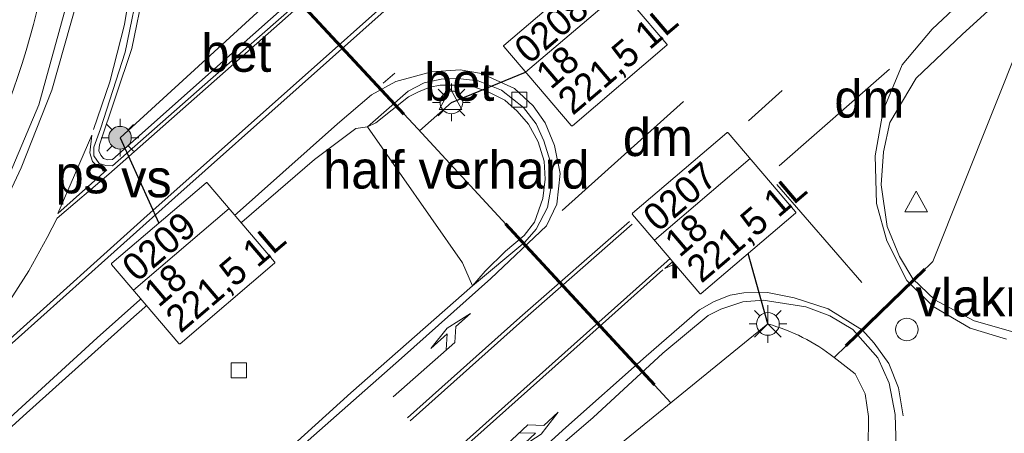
# Model space of a CAD drawing. Header units: metres. Extents: x 232248 to 233905, y 443105 to 443956.
# Tile 8 of 18: x 232891 to 232956, y 443552 to 443580. Entities that reach past the tile are written whole.
import ezdxf
from ezdxf.enums import TextEntityAlignment as Align

# ---------------------------------------------------------------- set-up
doc = ezdxf.new("R2010")
doc.units = ezdxf.units.M
doc.set_wipeout_variables(frame=1)
doc.linetypes.add('39strp', pattern=[12, 3, -9])
for name, color, linetype, lineweight in [('bw-bs-rona', 8, 'Continuous', 18), ('HTM_vb_kabeltrace_1', 5, 'Continuous', 18), ('HTM_vb_kabeltrace_2', 1, 'Continuous', 18), ('HTM_vb_lichtmast_t1', 5, 'Continuous', 18), ('HTM_vb_persing', 6, 'Continuous', 60), ('mk-b5-verdrijfstrp', 8, 'Continuous', 18), ('mk-b5-vlakmark', 8, 'Continuous', 18), ('mk-bs-39streep 0.15', 8, '39strp', 18), ('mk-bs-haaientd', 8, 'haaitd', 18), ('mk-bs-pijlli750', 8, 'Continuous', 18), ('mk-bs-pijlre750', 8, 'Continuous', 18), ('mk-bs-streep 0.15', 8, 'Continuous', 18), ('mk-bs-vlakmark', 8, 'Continuous', 18), ('og-bs-terreinafscheiding', 253, 'Continuous', 18), ('vh-b5-verh_soort', 8, 'Continuous', 18), ('vh-bs-band', 8, 'Continuous', 18), ('wh-bs-kolk', 8, 'Continuous', 18), ('wm-bs-t25_1000', 7, 'Continuous', 25), ('wm-bs-verkeersbord', 8, 'Continuous', 18)]:
    doc.layers.add(name, color=color, linetype=linetype, lineweight=lineweight)
doc.layers.add('to-xx-bibcontour', color=253, linetype='Continuous')
doc.styles.add('rtw_iso', font='iso-rtw.shx')
doc.linetypes.add('haaitd', pattern='A,0,-0.25,[25,RTW.shx,S=0.1,R=180,X=0,Y=0],-0.75', length=1)

# ---------------------------------------------------------------- blocks, each defined once
blk = doc.blocks.new('dtbattr-l')
at = {"style": 'rtw_iso'}
blk.add_attdef('TAG', (0, 0), '', height=2.5, dxfattribs=at)
blk = doc.blocks.new('pijll')
for p, q in [((5.7, 1.05, 0.1), (4, 0.75, 0.1)), ((4, 0.75, 0.1), (5.45, 0.75, 0.1)), ((5.45, 0.75, 0.1), (4.7, 0, 0.1)), ((6.2, 0.75, 0.1), (5.45, 0, 0.1)), ((7.5, 0.75, 0.1), (5.7, 1.05, 0.1)), ((7.5, 0.75, 0.1), (6.2, 0.75, 0.1)), ((0, 0, 0.1), (5.45, 0, 0.1))]:
    blk.add_line(p, q)
blk = doc.blocks.new('pijlr')
for p, q in [((0, 0, 0.1), (5.45, 0, 0.1)), ((5.45, -0.75, 0.1), (4.7, 0, 0.1)), ((6.2, -0.75, 0.1), (5.45, 0, 0.1)), ((4, -0.75, 0.1), (5.45, -0.75, 0.1)), ((5.7, -1.05, 0.1), (4, -0.75, 0.1)), ((7.5, -0.75, 0.1), (5.7, -1.05, 0.1)), ((7.5, -0.75, 0.1), (6.2, -0.75, 0.1))]:
    blk.add_line(p, q)
blk = doc.blocks.new('dtb')
blk.add_circle((0, 0), 0.75)
blk = doc.blocks.new('dtbattr')
at = {"style": 'rtw_iso'}
blk.add_attdef('TAG', (0.591, 0.868), '', height=2.5, dxfattribs=at)
blk = doc.blocks.new('kolk')
blk.add_lwpolyline([(-0.5, -0.5), (0.5, -0.5), (0.5, 0.5), (-0.5, 0.5)], close=True)
blk = doc.blocks.new('verkeersbord')
for p, q in [((0, 0.75), (-0.75, -0.625)), ((0.75, -0.625), (0, 0.75)), ((-0.75, -0.625), (0.75, -0.625))]:
    blk.add_line(p, q)
blk = doc.blocks.new('wegwijzer')
for q in [(0, 0.75), (-0.53, -0.53), (0.53, -0.53)]:
    blk.add_line((0, 0), q)
blk.add_circle((0, 0), 0.75)
blk = doc.blocks.new('dtbattr-r')
at = {"style": 'rtw_iso'}
blk.add_attdef('TAG', text='', height=2.5, dxfattribs=at).set_placement((0, 0), align=Align.MIDDLE_CENTER)
blk = doc.blocks.new('lantaarnpaal')
for p, q in [((-0.884, 0.884), (-0.53, 0.53)), ((0, 0.75), (0, 1.25)), ((0.53, 0.53), (0.884, 0.884)), ((-0.75, 0), (-1.25, 0)), ((0.75, 0), (1.25, 0)), ((-0.53, -0.53), (-0.884, -0.884)), ((0.53, -0.53), (0.884, -0.884)), ((0, -0.75), (0, -1.25))]:
    blk.add_line(p, q)
blk.add_circle((0, 0), 0.75)
blk = doc.blocks.new('lantaarnpaal_du')
at = {"layer": 'HTM_vb_lichtmast_t1'}
blk.add_hatch(color=256, dxfattribs=at).paths.add_polyline_path([(0.75, 0, 1), (-0.75, 0, 1)])
at = {"layer": 'HTM_vb_lichtmast_t1', "color": 1}
blk.add_blockref('lantaarnpaal', (0, 0), dxfattribs=at)
blk = doc.blocks.new('Speedstartest')
at = {"color": 40, "lineweight": 0}
blk.add_wipeout([(0, 7), (0, 0), (8.339, 0), (8.339, 7)], dxfattribs=at).dxf.layer = 'to-xx-bibcontour'
at = {"layer": 'to-xx-bibcontour', "color": 40, "lineweight": 0}
blk.add_lwpolyline([(0.061, 7), (8.278, 7, -0.414214), (8.339, 6.939), (8.339, 0.061, -0.414214), (8.278, 0), (0.061, 0, -0.414214), (0, 0.061), (0, 6.939, -0.414214)], format="xyb", close=True, dxfattribs=at)
blk.add_lwpolyline([(0, 4.707), (8.339, 4.707)], dxfattribs=at)
at = {"color": 0, "linetype": 'ByBlock', "style": 'rtw_iso'}
for tag, p in [('GRPNR/MSTNR', (0.493, 4.921, 20.248)), ('WEGNR.', (0.493, 2.717, 20.248)), ('VOEDINGSKAST', (0.493, 0.476, 20.248))]:
    blk.add_attdef(tag, p, '', height=1.8, dxfattribs=at)

msp = doc.modelspace()

# ---------------------------------------------------------------- linework, layer by layer
at = {"layer": 'HTM_vb_kabeltrace_1'}
msp.add_arc((232833.499, 443594.854), 60.121, 304.62246, 359.72787, dxfattribs=at)
at = {"layer": 'HTM_vb_kabeltrace_2'}
for p, q in [((232912.376, 443585.565), (232897.304, 443571.787, 21.375)), ((232917.037, 443572.373), (232908.26, 443581.803)), ((232957.08, 443578.358), (232951.179, 443563.585)), ((232919.271, 443574.128, 21.375), (232917.161, 443572.239, 5.119)), ((232917.037, 443572.373), (232933.826, 443554.23)), ((232951.179, 443563.585), (232944.634, 443557.231)), ((232910.717, 443535.476, 20.873), (232940.253, 443559.446)), ((232944.634, 443557.231), (232946.033, 443556.141)), ((232946.706, 443554.825), (232946.033, 443556.141)), ((232946.706, 443554.825), (232946.914, 443553.312)), ((232946.914, 443553.312), (232946.894, 443551.236))]:
    msp.add_line(p, q, dxfattribs=at)
msp.add_arc((232936.98, 443547.533), 12.355, 51.72088, 74.6393, dxfattribs=at)
at = {"layer": 'HTM_vb_persing'}
for p, q in [((232908.26, 443581.803), (232916.113, 443573.354)), ((232932.737, 443555.407), (232922.853, 443566.089)), ((232945.426, 443558), (232950.66, 443563.082))]:
    msp.add_line(p, q, dxfattribs=at)
at = {"layer": 'mk-b5-verdrijfstrp'}
msp.add_polyline3d([(232893.147, 443566.45, 21.243), (232896.558, 443569.376, 21.243), (232914.849, 443585.541, 21.231), (232917.189, 443582.72, 21.231), (232907.791, 443574.333, 21.231), (232899.105, 443566.636, 21.231), (232880.925, 443550.287, 21.231), (232885.759, 443555.161, 21.231), (232888.258, 443558.312, 21.231), (232891.255, 443562.975, 21.243), (232892.476, 443565.173, 21.243)], close=True, dxfattribs=at)
at = {"layer": 'mk-b5-vlakmark'}
for points in [[(232896.425, 443569.66, 21.243), (232893.18, 443566.757, 21.243), (232894.061, 443568.798, 21.243), (232895.439, 443571.948, 21.212), (232895.293, 443570.782, 21.212), (232895.484, 443570.201, 21.212), (232895.922, 443569.793, 21.235)], [(232933.421, 443563.115, 21.052), (232936.498, 443565.801, 21.052), (232937.51, 443564.66, 21.009), (232936.554, 443564.49, 20.985), (232934.787, 443563.741, 20.985)]]:
    msp.add_polyline3d(points, close=True, dxfattribs=at)
at = {"layer": 'mk-bs-39streep 0.15'}
for points in [[(232932.015, 443590.636, 21.208), (232924.512, 443584.005, 21.192), (232914.757, 443575.391, 21.176)], [(232929.052, 443581.896, 21.176), (232934.781, 443574.847, 21.092)], [(232931.638, 443566.397, 21.132), (232938.968, 443572.908, 21.152), (232948.567, 443581.487, 21.124)], [(232937.158, 443566.751, 21.072), (232939.356, 443568.758, 21.072)]]:
    msp.add_polyline3d(points, dxfattribs=at)
at = {"layer": 'mk-bs-haaientd'}
for points in [[(232948.32, 443576.322, 21.06), (232940.994, 443569.918, 21.06)], [(232926.62, 443566.955, 21.128), (232934.657, 443574.191, 21.128)]]:
    msp.add_polyline3d(points, dxfattribs=at)
at = {"layer": 'mk-bs-streep 0.15'}
for points in [[(232865.409, 443540.574, 21.247), (232873.924, 443548.515, 21.283), (232879.118, 443553.321, 21.255), (232882.862, 443557.046, 21.243), (232885.973, 443560.827, 21.235), (232888.278, 443564.529, 21.22), (232890.758, 443569.791, 21.192), (232892.794, 443574.941, 21.152), (232894.457, 443580.844, 21.152), (232895.211, 443585.382, 21.136), (232895.59, 443590.36, 21.108), (232895.524, 443595.275, 21.048), (232894.829, 443600.204, 21.032), (232893.814, 443604.647, 20.993), (232892.286, 443609.642, 20.993), (232890.608, 443613.649, 20.989), (232888.434, 443617.971, 20.989), (232885.73, 443622.115, 20.989), (232883.688, 443624.789, 20.989), (232881.76, 443627.109, 20.981), (232879.467, 443629.702, 20.965)], [(232898.179, 443600.992, 21.128), (232898.842, 443596.545, 21.128), (232898.915, 443591.864, 21.16), (232898.507, 443584.806, 21.204), (232897.608, 443579.282, 21.212), (232896.638, 443575.481, 21.212), (232895.545, 443572.323, 21.212)], [(232959.089, 443586.196, 21.076), (232953.934, 443581.606, 21.092), (232951.132, 443578.988, 21.092), (232949.152, 443576.605, 21.1), (232947.899, 443573.597, 21.096), (232947.357, 443570.59, 21.013), (232947.459, 443567.435, 20.917), (232948.141, 443564.956, 20.817), (232949.463, 443562.337, 20.75), (232951.205, 443560.61, 20.67), (232953.66, 443559.169, 20.571), (232956.063, 443558.442, 20.539)], [(232869.334, 443539.268, 21.259), (232877.122, 443546.417, 21.259), (232886.121, 443554.574, 21.259), (232900.934, 443567.83, 21.259), (232917.43, 443582.514, 21.259)], [(232907.728, 443549.905, 21.18), (232915.956, 443557.179, 21.16), (232921.889, 443562.461, 21.14), (232925.582, 443565.938, 21.14), (232926.269, 443567.39, 21.14), (232926.479, 443569.416, 21.116), (232926.1, 443571.276, 21.1), (232925.485, 443572.767, 21.1), (232924.701, 443573.891, 21.104), (232923.459, 443575.052, 21.108), (232921.267, 443576.047, 21.108), (232919.848, 443576.275, 21.128), (232917.942, 443576.147, 21.14), (232915.578, 443575.517, 21.152), (232913.975, 443574.627, 21.156), (232911.725, 443572.698, 21.156), (232902.85, 443564.819, 21.156), (232895.794, 443558.527, 21.156), (232889.729, 443552.994, 21.192), (232881.874, 443545.929, 21.2)], [(232940.837, 443568.697, 21.072), (232946.475, 443562.205, 20.758)], [(232916.362, 443553.221, 21.144), (232923.813, 443559.871, 21.144), (232931.08, 443566.237, 21.132)], [(232916.528, 443553.034, 21.144), (232923.979, 443559.684, 21.144), (232931.245, 443566.049, 21.132)], [(232918.831, 443550.447, 21.08), (232926.8, 443557.56, 21.08), (232936.237, 443565.998, 21.052)], [(232918.997, 443550.26, 21.08), (232926.967, 443557.374, 21.08), (232933.29, 443563.027, 21.056)], [(232884.532, 443516.464, 20.997), (232888.86, 443519.746, 21.048), (232892.222, 443522.35, 21.036), (232896.02, 443525.293, 21.024), (232899.856, 443528.577, 21.017), (232905.662, 443533.771, 21.017), (232912.004, 443539.298, 21.017), (232919.498, 443545.929, 21.017), (232926.858, 443552.579, 21.017), (232932.175, 443557.324, 21.017), (232935.711, 443560.379, 21.013), (232936.685, 443560.932, 21.009), (232937.754, 443561.348, 20.993), (232938.647, 443561.504, 20.953), (232940.226, 443561.526, 20.909), (232941.993, 443561.17, 20.845), (232944.25, 443560.456, 20.786), (232946.512, 443559.038, 20.682), (232947.304, 443558.174, 20.618), (232948.262, 443556.818, 20.599), (232948.9, 443555.206, 20.563), (232949.22, 443553.363, 20.515)]]:
    msp.add_polyline3d(points, dxfattribs=at)
at = {"layer": 'og-bs-terreinafscheiding'}
for points in [[(232865.087, 443540.975, 21.196), (232870.681, 443545.968, 21.223), (232876.088, 443551.081, 21.212), (232880.923, 443555.8, 21.18), (232883.816, 443559.002, 21.18), (232886.83, 443563.272, 21.12), (232889.223, 443567.627, 21.12), (232891.926, 443573.969, 21.072), (232893.716, 443580.446, 21.032), (232894.831, 443587.669, 21.017), (232894.982, 443593.449, 21.001), (232894.373, 443599.129, 20.933), (232893.482, 443603.567, 20.889), (232892.219, 443608.283, 20.889), (232890.161, 443613.279, 20.889), (232888.161, 443617.239, 20.885), (232885.363, 443621.724, 20.885), (232882.001, 443626.173, 20.885), (232878.902, 443629.408, 20.885)], [(232899.187, 443602.08, 21.16), (232899.671, 443602.234, 21.16), (232899.986, 443602.173, 21.16), (232900.379, 443601.894, 21.144), (232908.943, 443591.878, 21.144), (232914.474, 443585.473, 21.231), (232903.293, 443575.645, 21.231), (232896.806, 443569.925, 21.231), (232896.355, 443569.95, 21.231), (232895.928, 443570.071, 21.231), (232895.576, 443570.581, 21.231), (232895.57, 443571.162, 21.231), (232896.007, 443572.385, 21.231), (232897.649, 443577.464, 21.231), (232898.685, 443582.515, 21.231), (232899.23, 443587.195, 21.231), (232899.457, 443591.596, 21.208), (232899.295, 443595.877, 21.208), (232898.866, 443599.505, 21.18), (232898.662, 443601.152, 21.18), (232898.822, 443601.779, 21.152), (232899.187, 443602.08, 21.16)], [(232956.792, 443581.976, 20.965), (232953.127, 443578.632, 20.953), (232950.074, 443575.725, 20.949), (232948.336, 443572.798, 20.949), (232947.922, 443570.848, 20.925), (232947.77, 443568.669, 20.837), (232948.156, 443565.911, 20.766), (232948.964, 443563.918, 20.702), (232949.864, 443562.427, 20.65), (232951.327, 443561.042, 20.65), (232953.932, 443559.657, 20.463), (232956.486, 443558.929, 20.463)], [(232883.022, 443546.212, 21.116), (232890.893, 443553.341, 21.136), (232898.217, 443559.914, 21.136), (232904.748, 443565.64, 21.136), (232910.191, 443570.337, 21.136), (232912.932, 443572.396, 21.136), (232913.706, 443572.515, 21.136), (232916.398, 443574.881, 21.136), (232917.476, 443575.415, 21.136), (232918.582, 443575.67, 21.136), (232919.702, 443575.716, 21.136), (232921.039, 443575.554, 21.136), (232922.582, 443574.937, 21.136), (232924.048, 443573.792, 21.112), (232924.886, 443572.696, 21.116), (232925.408, 443571.587, 21.116), (232925.829, 443570.232, 21.124), (232925.879, 443568.553, 21.136), (232925.633, 443567.165, 21.14), (232924.899, 443565.721, 21.14), (232924.142, 443564.872, 21.14), (232920.678, 443561.979, 21.06), (232912.611, 443554.882, 21.06), (232904.087, 443547.172, 21.06)], [(232920.678, 443561.979, 21.06), (232919.998, 443563.487, 21.06), (232913.706, 443572.515, 21.136)], [(232923.84, 443549.098, 20.893), (232928.666, 443553.26, 20.893), (232933.295, 443557.515, 20.909), (232936.299, 443560.002, 20.909), (232937.137, 443560.429, 20.909), (232938.588, 443560.907, 20.909), (232939.934, 443561.033, 20.833), (232942.765, 443560.576, 20.71), (232944.356, 443559.988, 20.694), (232945.881, 443559.091, 20.642), (232947.544, 443557.207, 20.547), (232948.294, 443555.524, 20.471), (232948.697, 443553.451, 20.439), (232948.757, 443551.302, 20.439)]]:
    msp.add_polyline3d(points, dxfattribs=at)
at = {"layer": 'vh-b5-verh_soort'}
for points in [[(232876.088, 443551.081, 21.212), (232880.923, 443555.8, 21.18), (232883.816, 443559.002, 21.18), (232886.83, 443563.272, 21.12), (232889.223, 443567.627, 21.12), (232891.926, 443573.969, 21.072), (232893.716, 443580.446, 21.032), (232894.831, 443587.669, 21.017), (232894.982, 443593.449, 21.001), (232894.373, 443599.129, 20.933), (232893.482, 443603.567, 20.889), (232892.219, 443608.283, 20.889), (232890.161, 443613.279, 20.889), (232888.161, 443617.239, 20.885), (232885.363, 443621.724, 20.885), (232882.001, 443626.173, 20.885), (232878.902, 443629.408, 20.885), (232885.633, 443635.21, 20.905)], [(232956.792, 443581.976, 20.965), (232953.127, 443578.632, 20.953), (232950.074, 443575.725, 20.949), (232948.336, 443572.798, 20.949), (232947.922, 443570.848, 20.925), (232947.77, 443568.669, 20.837), (232948.156, 443565.911, 20.766), (232948.964, 443563.918, 20.702), (232949.864, 443562.427, 20.65), (232951.327, 443561.042, 20.65), (232953.932, 443559.657, 20.463), (232956.486, 443558.929, 20.463)], [(232904.087, 443547.172, 21.06), (232912.611, 443554.882, 21.06), (232920.678, 443561.979, 21.06), (232924.142, 443564.872, 21.14), (232924.899, 443565.721, 21.14), (232925.633, 443567.165, 21.14), (232925.879, 443568.553, 21.136), (232925.829, 443570.232, 21.124), (232925.408, 443571.587, 21.116), (232924.886, 443572.696, 21.116), (232924.048, 443573.792, 21.112), (232922.582, 443574.937, 21.136), (232921.039, 443575.554, 21.136), (232919.702, 443575.716, 21.136), (232918.582, 443575.67, 21.136), (232917.476, 443575.415, 21.136), (232916.398, 443574.881, 21.136), (232913.706, 443572.515, 21.136), (232912.932, 443572.396, 21.136), (232910.191, 443570.337, 21.136), (232904.748, 443565.64, 21.136), (232898.217, 443559.914, 21.136), (232890.893, 443553.341, 21.136), (232883.022, 443546.212, 21.116)], [(232948.757, 443551.302, 20.439), (232948.697, 443553.451, 20.439), (232948.294, 443555.524, 20.471), (232947.544, 443557.207, 20.547), (232945.881, 443559.091, 20.642), (232944.356, 443559.988, 20.694), (232942.765, 443560.576, 20.71), (232939.934, 443561.033, 20.833), (232938.588, 443560.907, 20.909), (232937.137, 443560.429, 20.909), (232936.299, 443560.002, 20.909), (232933.295, 443557.515, 20.909), (232928.666, 443553.26, 20.893), (232923.84, 443549.098, 20.893)]]:
    msp.add_polyline3d(points, dxfattribs=at)
for points in [[(232914.474, 443585.473, 21.231), (232908.943, 443591.878, 21.144), (232900.379, 443601.894, 21.144), (232899.986, 443602.173, 21.16), (232899.671, 443602.234, 21.16), (232899.187, 443602.08, 21.16), (232898.822, 443601.779, 21.152), (232898.662, 443601.152, 21.18), (232898.866, 443599.505, 21.18), (232899.295, 443595.877, 21.208), (232899.457, 443591.596, 21.208), (232899.23, 443587.195, 21.231), (232898.685, 443582.515, 21.231), (232897.649, 443577.464, 21.231), (232896.007, 443572.385, 21.231), (232895.57, 443571.162, 21.231), (232895.576, 443570.581, 21.231), (232895.928, 443570.071, 21.231), (232896.355, 443569.95, 21.231), (232896.806, 443569.925, 21.231), (232903.293, 443575.645, 21.231)], [(232900.379, 443601.894, 21.144), (232908.943, 443591.878, 21.144), (232914.474, 443585.473, 21.231), (232903.293, 443575.645, 21.231), (232896.806, 443569.925, 21.231), (232896.355, 443569.95, 21.231), (232895.928, 443570.071, 21.231), (232895.576, 443570.581, 21.231), (232895.57, 443571.162, 21.231), (232896.007, 443572.385, 21.231), (232897.649, 443577.464, 21.231), (232898.685, 443582.515, 21.231), (232899.23, 443587.195, 21.231), (232899.457, 443591.596, 21.208), (232899.295, 443595.877, 21.208), (232898.866, 443599.505, 21.18), (232898.662, 443601.152, 21.18), (232898.822, 443601.779, 21.152), (232899.187, 443602.08, 21.16), (232899.671, 443602.234, 21.16), (232899.986, 443602.173, 21.16)], [(232896.208, 443570.416, 21.363), (232896.488, 443570.315, 21.379), (232896.815, 443570.343, 21.387), (232904.729, 443577.381, 21.387), (232913.928, 443585.561, 21.387), (232906.629, 443594.083, 21.323), (232900.308, 443601.519, 21.323), (232899.997, 443601.751, 21.327), (232899.762, 443601.847, 21.327), (232899.56, 443601.871, 21.327), (232899.31, 443601.778, 21.327), (232899.013, 443601.385, 21.303), (232898.986, 443601.052, 21.303), (232899.281, 443598.945, 21.299), (232899.683, 443595.536, 21.299), (232899.814, 443591.89, 21.307), (232899.654, 443587.519, 21.307), (232898.9, 443581.692, 21.339), (232898.087, 443577.689, 21.339), (232895.939, 443571.31, 21.363), (232895.906, 443570.913, 21.363), (232896.022, 443570.62, 21.363)], [(232899.31, 443601.778, 21.327), (232899.56, 443601.871, 21.327), (232899.762, 443601.847, 21.327), (232899.997, 443601.751, 21.327), (232900.308, 443601.519, 21.323), (232906.629, 443594.083, 21.323), (232913.928, 443585.561, 21.387), (232904.729, 443577.381, 21.387), (232896.815, 443570.343, 21.387), (232896.488, 443570.315, 21.379), (232896.208, 443570.416, 21.363), (232896.022, 443570.62, 21.363), (232895.906, 443570.913, 21.363), (232895.939, 443571.31, 21.363), (232898.087, 443577.689, 21.339), (232898.9, 443581.692, 21.339), (232899.654, 443587.519, 21.307), (232899.814, 443591.89, 21.307), (232899.683, 443595.536, 21.299), (232899.281, 443598.945, 21.299), (232898.986, 443601.052, 21.303), (232899.013, 443601.385, 21.303)], [(232921.039, 443575.554, 21.136), (232922.582, 443574.937, 21.136), (232924.048, 443573.792, 21.112), (232924.886, 443572.696, 21.116), (232925.408, 443571.587, 21.116), (232925.829, 443570.232, 21.124), (232925.879, 443568.553, 21.136), (232925.633, 443567.165, 21.14), (232924.899, 443565.721, 21.14), (232924.142, 443564.872, 21.14), (232920.678, 443561.979, 21.06), (232921.516, 443562.944, 21.148), (232922.864, 443564.266, 21.212), (232924.098, 443565.314, 21.216), (232924.785, 443566.184, 21.216), (232925.336, 443567.755, 21.216), (232925.497, 443569.037, 21.212), (232925.411, 443570.226, 21.212), (232925.021, 443571.521, 21.212), (232924.388, 443572.686, 21.22), (232923.632, 443573.544, 21.22), (232922.805, 443574.275, 21.231), (232921.716, 443574.826, 21.235), (232920.62, 443575.204, 21.235), (232919.608, 443575.277, 21.235), (232918.535, 443575.266, 21.235), (232917.833, 443575.14, 21.235), (232917.083, 443574.827, 21.235), (232916.438, 443574.496, 21.235), (232914.251, 443572.769, 21.251), (232913.706, 443572.515, 21.136), (232916.398, 443574.881, 21.136), (232917.476, 443575.415, 21.136), (232918.582, 443575.67, 21.136), (232919.702, 443575.716, 21.136)], [(232920.678, 443561.979, 21.06), (232919.998, 443563.487, 21.06), (232913.706, 443572.515, 21.136), (232914.251, 443572.769, 21.251), (232916.438, 443574.496, 21.235), (232917.083, 443574.827, 21.235), (232917.833, 443575.14, 21.235), (232918.535, 443575.266, 21.235), (232919.608, 443575.277, 21.235), (232920.62, 443575.204, 21.235), (232921.716, 443574.826, 21.235), (232922.805, 443574.275, 21.231), (232923.632, 443573.544, 21.22), (232924.388, 443572.686, 21.22), (232925.021, 443571.521, 21.212), (232925.411, 443570.226, 21.212), (232925.497, 443569.037, 21.212), (232925.336, 443567.755, 21.216), (232924.785, 443566.184, 21.216), (232924.098, 443565.314, 21.216), (232922.864, 443564.266, 21.212), (232921.516, 443562.944, 21.148)]]:
    msp.add_polyline3d(points, close=True, dxfattribs=at)
at = {"layer": 'vh-bs-band'}
for points in [[(232899.31, 443601.778, 21.327), (232899.56, 443601.871, 21.327), (232899.762, 443601.847, 21.327), (232899.997, 443601.751, 21.327), (232900.308, 443601.519, 21.323), (232906.629, 443594.083, 21.323), (232913.928, 443585.561, 21.387), (232904.729, 443577.381, 21.387), (232896.815, 443570.343, 21.387), (232896.488, 443570.315, 21.379), (232896.208, 443570.416, 21.363), (232896.022, 443570.62, 21.363), (232895.906, 443570.913, 21.363), (232895.939, 443571.31, 21.363), (232898.087, 443577.689, 21.339), (232898.9, 443581.692, 21.339), (232899.654, 443587.519, 21.307), (232899.814, 443591.89, 21.307), (232899.683, 443595.536, 21.299), (232899.281, 443598.945, 21.299), (232898.986, 443601.052, 21.303), (232899.013, 443601.385, 21.303), (232899.31, 443601.778, 21.327)], [(232913.706, 443572.515, 21.136), (232914.251, 443572.769, 21.251), (232916.438, 443574.496, 21.235), (232917.083, 443574.827, 21.235), (232917.833, 443575.14, 21.235), (232918.535, 443575.266, 21.235), (232919.608, 443575.277, 21.235), (232920.62, 443575.204, 21.235), (232921.716, 443574.826, 21.235), (232922.805, 443574.275, 21.231), (232923.632, 443573.544, 21.22), (232924.388, 443572.686, 21.22), (232925.021, 443571.521, 21.212), (232925.411, 443570.226, 21.212), (232925.497, 443569.037, 21.212), (232925.336, 443567.755, 21.216), (232924.785, 443566.184, 21.216), (232924.098, 443565.314, 21.216), (232922.864, 443564.266, 21.212), (232921.516, 443562.944, 21.148), (232920.678, 443561.979, 21.06)]]:
    msp.add_polyline3d(points, dxfattribs=at)

# ---------------------------------------------------------------- block references
at = {"layer": 'bw-bs-rona'}
msp.add_blockref('wegwijzer', (232940.253, 443559.446, 20.873), dxfattribs=at)
at = {"layer": 'HTM_vb_lichtmast_t1', "color": 1}
for p in [(232919.271, 443574.128, 21.375), (232940.253, 443559.446, 20.873)]:
    msp.add_blockref('lantaarnpaal', p, dxfattribs=at)
at = {"layer": 'HTM_vb_lichtmast_t1'}
msp.add_blockref('lantaarnpaal_du', (232897.304, 443571.787, 21.375), dxfattribs=at)
at = {"layer": 'mk-b5-verdrijfstrp'}
msp.add_blockref('dtbattr-r', (232899.057, 443569.089), dxfattribs=at).add_auto_attribs({'TAG': 'vs'})
at = {"layer": 'mk-b5-vlakmark'}
for p in [(232894.802, 443569.351), (232935.465, 443564.464)]:
    msp.add_blockref('dtbattr-r', p, dxfattribs=at).add_auto_attribs({'TAG': 'ps'})
at = {"layer": 'mk-bs-haaientd'}
for p in [(232944.657, 443573.12), (232930.638, 443570.573)]:
    msp.add_blockref('dtbattr-l', p, dxfattribs=at).add_auto_attribs({'TAG': 'dm'})
at = {"layer": 'mk-bs-pijlli750', "rotation": 41.50002065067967}
msp.add_blockref('pijll', (232915.41, 443554.611, 21.116), dxfattribs=at)
at = {"layer": 'mk-bs-pijlre750', "rotation": 43.00002415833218}
msp.add_blockref('pijlr', (232920.343, 443549.037, 21.064), dxfattribs=at)
at = {"layer": 'mk-bs-vlakmark'}
msp.add_blockref('dtbattr', (232949.458, 443559.079, 20.654), dxfattribs=at).add_auto_attribs({'TAG': 'vlakmark'})
msp.add_blockref('dtb', (232949.458, 443559.079, 20.654), dxfattribs=at)
at = {"layer": 'vh-b5-verh_soort'}
for p, values in [((232905.022, 443577.403), {'TAG': 'bet'}), ((232919.793, 443575.484), {'TAG': 'bet'}), ((232919.601, 443569.666), {'TAG': 'half verhard'})]:
    msp.add_blockref('dtbattr-r', p, dxfattribs=at).add_auto_attribs(values)
at = {"layer": 'wh-bs-kolk'}
for p in [(232923.771, 443574.302, 20.985), (232905.179, 443556.372, 20.694)]:
    msp.add_blockref('kolk', p, dxfattribs=at)
at = {"layer": 'wm-bs-verkeersbord'}
for p in [(232919.21, 443574.276, 21.2), (232950.083, 443567.493, 20.706)]:
    msp.add_blockref('verkeersbord', p, dxfattribs=at)

# ---------------------------------------------------------------- next in the draw order: block references
at = {"layer": 'wm-bs-t25_1000', "rotation": 40.43525405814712}
for p, values in [((232927.245, 443572.538), {'VOEDINGSKAST': '221,5 1L', 'WEGNR.': '18', 'GRPNR/MSTNR': '0208'}), ((232935.777, 443561.415), {'VOEDINGSKAST': '221,5 1L', 'WEGNR.': '18', 'GRPNR/MSTNR': '0207'}), ((232901.245, 443558.102), {'VOEDINGSKAST': '221,5 1L', 'WEGNR.': '18', 'GRPNR/MSTNR': '0209'})]:
    msp.add_blockref('Speedstartest', p, dxfattribs=at).add_auto_attribs(values)

# ---------------------------------------------------------------- next in the draw order: linework, layer by layer
at = {"layer": 'wm-bs-t25_1000'}
for points, elevation in [([(232919.271, 443574.128), (232924.193, 443576.12)], 21.375), ([(232897.304, 443571.787), (232899.878, 443566.134)], 21.375), ([(232940.253, 443559.446), (232938.95, 443564.12)], 20.873)]:
    msp.add_lwpolyline(points, dxfattribs=dict(at, elevation=elevation))

doc.saveas('drawing.dxf')
